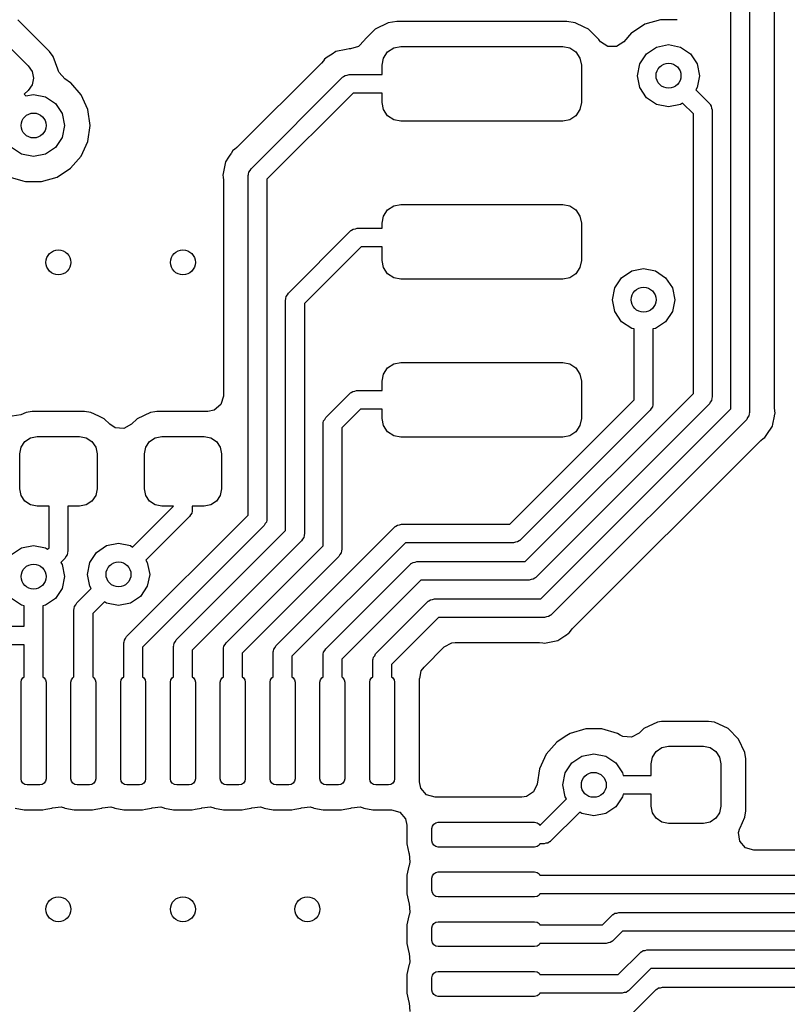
# Model space of a CAD drawing. Extents: x 0.4 to 10.6, y -8.1 to -0.4.
# Tile 30 of 42: x 6.405 to 6.648, y -2.156 to -1.844. Entities that reach past the tile are written whole.
import ezdxf

# ---------------------------------------------------------------- set-up
doc = ezdxf.new("R2010")
doc.units = 0
doc.header["$MEASUREMENT"] = 0
doc.layers.add('BLACK', color=7, linetype='CONTINUOUS')

msp = doc.modelspace()

# ---------------------------------------------------------------- linework, layer by layer
at = {"layer": 'BLACK', "linetype": 'CONTINUOUS'}
for p, q in [((6.63583, -1.8376), (6.63583, -1.96885)), ((6.62992, -1.96763), (6.62992, -1.83882)), ((6.64372, -1.9673), (6.64372, -1.83915)), ((6.41447, -1.85455), (6.40446, -1.84454)), ((6.60769, -1.84447), (6.60279, -1.84591)), ((6.61262, -1.84447), (6.60769, -1.84447)), ((6.61297, -1.84446), (6.61262, -1.84447)), ((6.51746, -1.84747), (6.5142, -1.85073)), ((6.5216, -1.84545), (6.51746, -1.84747)), ((6.52428, -1.84506), (6.5216, -1.84545)), ((6.57808, -1.84506), (6.52428, -1.84506)), ((6.52428, -1.84506), (6.52428, -1.84506)), ((6.58076, -1.84545), (6.57808, -1.84506)), ((6.57808, -1.84506), (6.57808, -1.84506)), ((6.58361, -1.84684), (6.58076, -1.84545)), ((6.58076, -1.84545), (6.58076, -1.84545)), ((6.5849, -1.84747), (6.58361, -1.84684)), ((6.58816, -1.85073), (6.5849, -1.84747)), ((6.60279, -1.84591), (6.5988, -1.84847)), ((6.60279, -1.84591), (6.60279, -1.84591)), ((6.60279, -1.84591), (6.60279, -1.84591)), ((6.5142, -1.85073), (6.51409, -1.85097)), ((6.5142, -1.85073), (6.5142, -1.85073)), ((6.5142, -1.85073), (6.5142, -1.85073)), ((6.58839, -1.85106), (6.58816, -1.85073)), ((6.5985, -1.84866), (6.59608, -1.85146)), ((6.5988, -1.84847), (6.5985, -1.84866)), ((6.39999, -1.85123), (6.40778, -1.85902)), ((6.50834, -1.85389), (6.50502, -1.85455)), ((6.50925, -1.8537), (6.50834, -1.85389)), ((6.50834, -1.85389), (6.50834, -1.85389)), ((6.5097, -1.8537), (6.50925, -1.8537)), ((6.51223, -1.853), (6.5097, -1.8537)), ((6.51409, -1.85097), (6.51223, -1.853)), ((6.52141, -1.85468), (6.52333, -1.8534)), ((6.52333, -1.8534), (6.52559, -1.85295)), ((6.52559, -1.85295), (6.57677, -1.85295)), ((6.57677, -1.85295), (6.57903, -1.8534)), ((6.57903, -1.8534), (6.58095, -1.85468)), ((6.58842, -1.85104), (6.58839, -1.85106)), ((6.5887, -1.85146), (6.58842, -1.85104)), ((6.59101, -1.85295), (6.5887, -1.85146)), ((6.59376, -1.85295), (6.59101, -1.85295)), ((6.59608, -1.85146), (6.59376, -1.85295)), ((6.60328, -1.85525), (6.60647, -1.85311)), ((6.60647, -1.85311), (6.61024, -1.85236)), ((6.61024, -1.85236), (6.614, -1.85311)), ((6.614, -1.85311), (6.6172, -1.85525)), ((6.41567, -1.85611), (6.41447, -1.85455)), ((6.41714, -1.86016), (6.41567, -1.85611)), ((6.50143, -1.85694), (6.50109, -1.85745)), ((6.50234, -1.85634), (6.50143, -1.85694)), ((6.50384, -1.85533), (6.50234, -1.85634)), ((6.50502, -1.85455), (6.50384, -1.85533)), ((6.50502, -1.85455), (6.50502, -1.85455)), ((6.51969, -1.85886), (6.52013, -1.8566)), ((6.52013, -1.8566), (6.52141, -1.85468)), ((6.58095, -1.85468), (6.58223, -1.8566)), ((6.58223, -1.8566), (6.58268, -1.85886)), ((6.60114, -1.85844), (6.60328, -1.85525)), ((6.6172, -1.85525), (6.61933, -1.85844)), ((6.40778, -1.85902), (6.40897, -1.86081)), ((6.41737, -1.86077), (6.41714, -1.86016)), ((6.50049, -1.85819), (6.47374, -1.88494)), ((6.50109, -1.85745), (6.50049, -1.85819)), ((6.51969, -1.86181), (6.51969, -1.85886)), ((6.58268, -1.85886), (6.58268, -1.87067)), ((6.60039, -1.8622), (6.60114, -1.85844)), ((6.61933, -1.85844), (6.62008, -1.8622)), ((6.40897, -1.86081), (6.40939, -1.86292)), ((6.40939, -1.86292), (6.40897, -1.86503)), ((6.41751, -1.86113), (6.41737, -1.86077)), ((6.41931, -1.86321), (6.41751, -1.86113)), ((6.42118, -1.86441), (6.41931, -1.86321)), ((6.47823, -1.89161), (6.50716, -1.86268)), ((6.50716, -1.86268), (6.50731, -1.86257)), ((6.50731, -1.86257), (6.50735, -1.8625)), ((6.50735, -1.8625), (6.50748, -1.86246)), ((6.50748, -1.86246), (6.508, -1.86209)), ((6.508, -1.86209), (6.50865, -1.86203)), ((6.50865, -1.86203), (6.50925, -1.86181)), ((6.50925, -1.86181), (6.51969, -1.86181)), ((6.60114, -1.86597), (6.60039, -1.8622)), ((6.62008, -1.8622), (6.61933, -1.86597)), ((6.40897, -1.86503), (6.40778, -1.86682)), ((6.42126, -1.86449), (6.42118, -1.86441)), ((6.42118, -1.86441), (6.42118, -1.86441)), ((6.42452, -1.86827), (6.42126, -1.86449)), ((6.60328, -1.86916), (6.60114, -1.86597)), ((6.61933, -1.86597), (6.61887, -1.86666)), ((6.40778, -1.86682), (6.40653, -1.86807)), ((6.40653, -1.86807), (6.40704, -1.86859)), ((6.40704, -1.86859), (6.40945, -1.86811)), ((6.40945, -1.86811), (6.41322, -1.86886)), ((6.41322, -1.86886), (6.41641, -1.87099)), ((6.42664, -1.8729), (6.42452, -1.86827)), ((6.51048, -1.86772), (6.48327, -1.89492)), ((6.51969, -1.86772), (6.51048, -1.86772)), ((6.51969, -1.87067), (6.51969, -1.86772)), ((6.60647, -1.8713), (6.60328, -1.86916)), ((6.61887, -1.86666), (6.62315, -1.87094)), ((6.41641, -1.87099), (6.41854, -1.87419)), ((6.52013, -1.87293), (6.51969, -1.87067)), ((6.58268, -1.87067), (6.58223, -1.87293)), ((6.61024, -1.87205), (6.60647, -1.8713)), ((6.614, -1.8713), (6.61024, -1.87205)), ((6.61469, -1.87084), (6.614, -1.8713)), ((6.61811, -1.87425), (6.61469, -1.87084)), ((6.62315, -1.87094), (6.62326, -1.87109)), ((6.62326, -1.87109), (6.62332, -1.87113)), ((6.62332, -1.87113), (6.62337, -1.87126)), ((6.62337, -1.87126), (6.62374, -1.87178)), ((6.62374, -1.87178), (6.6238, -1.87243)), ((6.6238, -1.87243), (6.62402, -1.87303)), ((6.41854, -1.87419), (6.41929, -1.87795)), ((6.42737, -1.87795), (6.42664, -1.8729)), ((6.52141, -1.87485), (6.52013, -1.87293)), ((6.52333, -1.87613), (6.52141, -1.87485)), ((6.58095, -1.87485), (6.57903, -1.87613)), ((6.58223, -1.87293), (6.58095, -1.87485)), ((6.61811, -1.96274), (6.61811, -1.87425)), ((6.62402, -1.87303), (6.62402, -1.96396)), ((6.41929, -1.87795), (6.41854, -1.88172)), ((6.42664, -1.883), (6.42737, -1.87795)), ((6.52559, -1.87657), (6.52333, -1.87613)), ((6.57677, -1.87657), (6.52559, -1.87657)), ((6.57903, -1.87613), (6.57677, -1.87657)), ((6.41854, -1.88172), (6.41641, -1.88491)), ((6.40568, -1.88705), (6.40249, -1.88491)), ((6.41641, -1.88491), (6.41322, -1.88705)), ((6.42452, -1.88764), (6.42664, -1.883)), ((6.47374, -1.88494), (6.473, -1.88554)), ((6.40945, -1.8878), (6.40568, -1.88705)), ((6.41322, -1.88705), (6.40945, -1.8878)), ((6.42118, -1.89149), (6.42452, -1.88764)), ((6.47111, -1.88795), (6.4701, -1.88947)), ((6.4713, -1.88768), (6.47111, -1.88795)), ((6.47179, -1.88694), (6.4713, -1.88768)), ((6.47189, -1.88679), (6.47179, -1.88694)), ((6.4725, -1.88588), (6.47189, -1.88679)), ((6.473, -1.88554), (6.4725, -1.88588)), ((6.4701, -1.88947), (6.46947, -1.89263)), ((6.4701, -1.88947), (6.4701, -1.88947)), ((6.40201, -1.89425), (6.40608, -1.89545)), ((6.412, -1.89569), (6.41689, -1.89425)), ((6.41689, -1.89425), (6.42118, -1.89149)), ((6.46947, -1.89263), (6.46926, -1.8937)), ((6.46926, -1.8937), (6.46937, -1.8943)), ((6.46937, -1.8943), (6.46947, -1.89525)), ((6.47736, -1.8937), (6.47739, -1.89352)), ((6.47736, -2.00121), (6.47736, -1.8937)), ((6.47737, -1.89344), (6.47743, -1.89333)), ((6.47739, -1.89352), (6.47737, -1.89344)), ((6.47743, -1.89333), (6.47754, -1.89269)), ((6.47754, -1.89269), (6.47795, -1.8922)), ((6.47795, -1.8922), (6.47823, -1.89161)), ((6.40608, -1.89545), (6.4069, -1.89569)), ((6.4069, -1.89569), (6.4069, -1.89569)), ((6.4069, -1.89569), (6.4069, -1.89569)), ((6.4069, -1.89569), (6.412, -1.89569)), ((6.412, -1.89569), (6.412, -1.89569)), ((6.46947, -1.89525), (6.46947, -1.9636)), ((6.48327, -1.89492), (6.48327, -2.00243)), ((6.52141, -1.90468), (6.52333, -1.9034)), ((6.52333, -1.9034), (6.52559, -1.90295)), ((6.52559, -1.90295), (6.57677, -1.90295)), ((6.57677, -1.90295), (6.57903, -1.9034)), ((6.57903, -1.9034), (6.58095, -1.90468)), ((6.51969, -1.90886), (6.52013, -1.9066)), ((6.52013, -1.9066), (6.52141, -1.90468)), ((6.58095, -1.90468), (6.58223, -1.9066)), ((6.58223, -1.9066), (6.58268, -1.90886)), ((6.51969, -1.91043), (6.51969, -1.90886)), ((6.58268, -1.90886), (6.58268, -1.92067)), ((6.49004, -1.93098), (6.50972, -1.9113)), ((6.50972, -1.9113), (6.50987, -1.91119)), ((6.50987, -1.91119), (6.50991, -1.91112)), ((6.50991, -1.91112), (6.51004, -1.91108)), ((6.51004, -1.91108), (6.51056, -1.91071)), ((6.51056, -1.91071), (6.51121, -1.91065)), ((6.51121, -1.91065), (6.51181, -1.91043)), ((6.51181, -1.91043), (6.51969, -1.91043)), ((6.51303, -1.91634), (6.49508, -1.93429)), ((6.51969, -1.91634), (6.51303, -1.91634)), ((6.51969, -1.92067), (6.51969, -1.91634)), ((6.52013, -1.92293), (6.51969, -1.92067)), ((6.58268, -1.92067), (6.58223, -1.92293)), ((6.52141, -1.92485), (6.52013, -1.92293)), ((6.52333, -1.92613), (6.52141, -1.92485)), ((6.58095, -1.92485), (6.57903, -1.92613)), ((6.58223, -1.92293), (6.58095, -1.92485)), ((6.5954, -1.92611), (6.5986, -1.92398)), ((6.5986, -1.92398), (6.60236, -1.92323)), ((6.60236, -1.92323), (6.60613, -1.92398)), ((6.60613, -1.92398), (6.60932, -1.92611)), ((6.52559, -1.92657), (6.52333, -1.92613)), ((6.57677, -1.92657), (6.52559, -1.92657)), ((6.57903, -1.92613), (6.57677, -1.92657)), ((6.59327, -1.9293), (6.5954, -1.92611)), ((6.60932, -1.92611), (6.61146, -1.9293)), ((6.48935, -1.93206), (6.48977, -1.93157)), ((6.48977, -1.93157), (6.49004, -1.93098)), ((6.59252, -1.93307), (6.59327, -1.9293)), ((6.61146, -1.9293), (6.6122, -1.93307)), ((6.48917, -1.93307), (6.48921, -1.93289)), ((6.48917, -2.0061), (6.48917, -1.93307)), ((6.48918, -1.93281), (6.48924, -1.9327)), ((6.48921, -1.93289), (6.48918, -1.93281)), ((6.48924, -1.9327), (6.48935, -1.93206)), ((6.49508, -1.93429), (6.49508, -2.00732)), ((6.59327, -1.93684), (6.59252, -1.93307)), ((6.6122, -1.93307), (6.61146, -1.93684)), ((6.5954, -1.94003), (6.59327, -1.93684)), ((6.61146, -1.93684), (6.60932, -1.94003)), ((6.5986, -1.94216), (6.5954, -1.94003)), ((6.60932, -1.94003), (6.60613, -1.94216)), ((6.59941, -1.94233), (6.5986, -1.94216)), ((6.59941, -1.96473), (6.59941, -1.94233)), ((6.60613, -1.94216), (6.60531, -1.94233)), ((6.60531, -1.94233), (6.60531, -1.96596)), ((6.52141, -1.95468), (6.52333, -1.9534)), ((6.52333, -1.9534), (6.52559, -1.95295)), ((6.52559, -1.95295), (6.57677, -1.95295)), ((6.57677, -1.95295), (6.57903, -1.9534)), ((6.57903, -1.9534), (6.58095, -1.95468)), ((6.51969, -1.95886), (6.52013, -1.9566)), ((6.52013, -1.9566), (6.52141, -1.95468)), ((6.58095, -1.95468), (6.58223, -1.9566)), ((6.58223, -1.9566), (6.58268, -1.95886)), ((6.51969, -1.96181), (6.51969, -1.95886)), ((6.58268, -1.95886), (6.58268, -1.97067)), ((6.50185, -1.97035), (6.50953, -1.96268)), ((6.50953, -1.96268), (6.50968, -1.96257)), ((6.50968, -1.96257), (6.50972, -1.9625)), ((6.50972, -1.9625), (6.50984, -1.96246)), ((6.50984, -1.96246), (6.51037, -1.96209)), ((6.51037, -1.96209), (6.51101, -1.96203)), ((6.51101, -1.96203), (6.51161, -1.96181)), ((6.51161, -1.96181), (6.51969, -1.96181)), ((6.56493, -2.01592), (6.61811, -1.96274)), ((6.46947, -1.9636), (6.46869, -1.96624)), ((6.56003, -2.00411), (6.59941, -1.96473)), ((6.62315, -1.96605), (6.56824, -2.02096)), ((6.60531, -1.96596), (6.60528, -1.96614)), ((6.62342, -1.96546), (6.62315, -1.96605)), ((6.62384, -1.96497), (6.62342, -1.96546)), ((6.62395, -1.96434), (6.62384, -1.96497)), ((6.624, -1.96422), (6.62395, -1.96434)), ((6.62402, -1.96396), (6.62398, -1.96414)), ((6.62398, -1.96414), (6.624, -1.96422)), ((6.40711, -1.96874), (6.40539, -1.96954)), ((6.40906, -1.96848), (6.40711, -1.96874)), ((6.42559, -1.96848), (6.40906, -1.96848)), ((6.42754, -1.96874), (6.42559, -1.96848)), ((6.43014, -1.96995), (6.42754, -1.96874)), ((6.42754, -1.96874), (6.42754, -1.96874)), ((6.42754, -1.96874), (6.42754, -1.96874)), ((6.44648, -1.96874), (6.44219, -1.97074)), ((6.44781, -1.96857), (6.44648, -1.96874)), ((6.44648, -1.96874), (6.44648, -1.96874)), ((6.44648, -1.96874), (6.44648, -1.96874)), ((6.44843, -1.96848), (6.44781, -1.96857)), ((6.46459, -1.96848), (6.44843, -1.96848)), ((6.46661, -1.96804), (6.46459, -1.96848)), ((6.46869, -1.96624), (6.46661, -1.96804)), ((6.51284, -1.96772), (6.50689, -1.97366)), ((6.51969, -1.96772), (6.51284, -1.96772)), ((6.51969, -1.97067), (6.51969, -1.96772)), ((6.60445, -1.96805), (6.56335, -2.00915)), ((6.56982, -2.02773), (6.62992, -1.96763)), ((6.60472, -1.96746), (6.60445, -1.96805)), ((6.60514, -1.96697), (6.60472, -1.96746)), ((6.60525, -1.96633), (6.60514, -1.96697)), ((6.6053, -1.96622), (6.60525, -1.96633)), ((6.60528, -1.96614), (6.6053, -1.96622)), ((6.63576, -1.96923), (6.63565, -1.96986)), ((6.63582, -1.96911), (6.63576, -1.96923)), ((6.63583, -1.96885), (6.63579, -1.96903)), ((6.63579, -1.96903), (6.63582, -1.96911)), ((6.64381, -1.96826), (6.64372, -1.9673)), ((6.64374, -1.96984), (6.64393, -1.96885)), ((6.64384, -1.96838), (6.64381, -1.96826)), ((6.64393, -1.96885), (6.64384, -1.96838)), ((6.40539, -1.96954), (6.40267, -1.96995)), ((6.43182, -1.97074), (6.43014, -1.96995)), ((6.43356, -1.97247), (6.43182, -1.97074)), ((6.44219, -1.97074), (6.44046, -1.97247)), ((6.50098, -1.97244), (6.50102, -1.97226)), ((6.501, -1.97218), (6.50105, -1.97207)), ((6.50102, -1.97226), (6.501, -1.97218)), ((6.50105, -1.97207), (6.50116, -1.97143)), ((6.50116, -1.97143), (6.50158, -1.97094)), ((6.50158, -1.97094), (6.50185, -1.97035)), ((6.52013, -1.97293), (6.51969, -1.97067)), ((6.63496, -1.97094), (6.57313, -2.03277)), ((6.58268, -1.97067), (6.58223, -1.97293)), ((6.63523, -1.97036), (6.63496, -1.97094)), ((6.63565, -1.96986), (6.63523, -1.97036)), ((6.64322, -1.97244), (6.64372, -1.96992)), ((6.64372, -1.96992), (6.64374, -1.96984)), ((6.64372, -1.96992), (6.64372, -1.96992)), ((6.64374, -1.96984), (6.64374, -1.96984)), ((6.4353, -1.97359), (6.43356, -1.97247)), ((6.43805, -1.97379), (6.4353, -1.97359)), ((6.44046, -1.97247), (6.43805, -1.97379)), ((6.50098, -2.01099), (6.50098, -1.97244)), ((6.50689, -1.97366), (6.50689, -2.01221)), ((6.52141, -1.97485), (6.52013, -1.97293)), ((6.52333, -1.97613), (6.52141, -1.97485)), ((6.58095, -1.97485), (6.57903, -1.97613)), ((6.58223, -1.97293), (6.58095, -1.97485)), ((6.64131, -1.97575), (6.64309, -1.97308)), ((6.64309, -1.97308), (6.64322, -1.97244)), ((6.40554, -1.97978), (6.40673, -1.97799)), ((6.40673, -1.97799), (6.40852, -1.9768)), ((6.40852, -1.9768), (6.41063, -1.97638)), ((6.41063, -1.97638), (6.42402, -1.97638)), ((6.42402, -1.97638), (6.42613, -1.9768)), ((6.42613, -1.9768), (6.42791, -1.97799)), ((6.42791, -1.97799), (6.42911, -1.97978)), ((6.44491, -1.97978), (6.4461, -1.97799)), ((6.4461, -1.97799), (6.44789, -1.9768)), ((6.44789, -1.9768), (6.45, -1.97638)), ((6.45, -1.97638), (6.46339, -1.97638)), ((6.46339, -1.97638), (6.4655, -1.9768)), ((6.4655, -1.9768), (6.46728, -1.97799)), ((6.46728, -1.97799), (6.46848, -1.97978)), ((6.52559, -1.97657), (6.52333, -1.97613)), ((6.57677, -1.97657), (6.52559, -1.97657)), ((6.57903, -1.97613), (6.57677, -1.97657)), ((6.57981, -2.03726), (6.63945, -1.97762)), ((6.63945, -1.97762), (6.64019, -1.97701)), ((6.64019, -1.97701), (6.64069, -1.97667)), ((6.64069, -1.97667), (6.64131, -1.97575)), ((6.40512, -1.98189), (6.40554, -1.97978)), ((6.42911, -1.97978), (6.42953, -1.98189)), ((6.44449, -1.98189), (6.44491, -1.97978)), ((6.46848, -1.97978), (6.4689, -1.98189)), ((6.40512, -1.99291), (6.40512, -1.98189)), ((6.42953, -1.98189), (6.42953, -1.99291)), ((6.44449, -1.99291), (6.44449, -1.98189)), ((6.4689, -1.98189), (6.4689, -1.99291)), ((6.40554, -1.99502), (6.40512, -1.99291)), ((6.42953, -1.99291), (6.42911, -1.99502)), ((6.44491, -1.99502), (6.44449, -1.99291)), ((6.4689, -1.99291), (6.46848, -1.99502)), ((6.40673, -1.99681), (6.40554, -1.99502)), ((6.40852, -1.99801), (6.40673, -1.99681)), ((6.42791, -1.99681), (6.42613, -1.99801)), ((6.42911, -1.99502), (6.42791, -1.99681)), ((6.4461, -1.99681), (6.44491, -1.99502)), ((6.44789, -1.99801), (6.4461, -1.99681)), ((6.46728, -1.99681), (6.4655, -1.99801)), ((6.46848, -1.99502), (6.46728, -1.99681)), ((6.41063, -1.99843), (6.40852, -1.99801)), ((6.41437, -1.99843), (6.41063, -1.99843)), ((6.41437, -2.01159), (6.41437, -1.99843)), ((6.42402, -1.99843), (6.42028, -1.99843)), ((6.42028, -1.99843), (6.42028, -2.01281)), ((6.42613, -1.99801), (6.42402, -1.99843)), ((6.44078, -2.01137), (6.45373, -1.99843)), ((6.45, -1.99843), (6.44789, -1.99801)), ((6.45373, -1.99843), (6.45, -1.99843)), ((6.45958, -2.00001), (6.45947, -2.00064)), ((6.45963, -1.99989), (6.45958, -2.00001)), ((6.45965, -1.99963), (6.45961, -1.99981)), ((6.45961, -1.99981), (6.45963, -1.99989)), ((6.46339, -1.99843), (6.45965, -1.99843)), ((6.45965, -1.99843), (6.45965, -1.99963)), ((6.4655, -1.99801), (6.46339, -1.99843)), ((6.43886, -2.03971), (6.47736, -2.00121)), ((6.45878, -2.00172), (6.44495, -2.01555)), ((6.45905, -2.00114), (6.45878, -2.00172)), ((6.45947, -2.00064), (6.45905, -2.00114)), ((6.48309, -2.00344), (6.48268, -2.00393)), ((6.4832, -2.00281), (6.48309, -2.00344)), ((6.48326, -2.00269), (6.4832, -2.00281)), ((6.48327, -2.00243), (6.48324, -2.00261)), ((6.48324, -2.00261), (6.48326, -2.00269)), ((6.4824, -2.00452), (6.4439, -2.04302)), ((6.4546, -2.04067), (6.48917, -2.0061)), ((6.48268, -2.00393), (6.4824, -2.00452)), ((6.4861, -2.04258), (6.5237, -2.00497)), ((6.5237, -2.00497), (6.52385, -2.00487)), ((6.52385, -2.00487), (6.52389, -2.0048)), ((6.52389, -2.0048), (6.52402, -2.00476)), ((6.52402, -2.00476), (6.52454, -2.00439)), ((6.52454, -2.00439), (6.52519, -2.00433)), ((6.52519, -2.00433), (6.52579, -2.00411)), ((6.52579, -2.00411), (6.56003, -2.00411)), ((6.49421, -2.00941), (6.45965, -2.04398)), ((6.49449, -2.00883), (6.49421, -2.00941)), ((6.4949, -2.00833), (6.49449, -2.00883)), ((6.49501, -2.0077), (6.4949, -2.00833)), ((6.49507, -2.00758), (6.49501, -2.0077)), ((6.49508, -2.00732), (6.49505, -2.0075)), ((6.49505, -2.0075), (6.49507, -2.00758)), ((6.56251, -2.00974), (6.56186, -2.00979)), ((6.56303, -2.00937), (6.56251, -2.00974)), ((6.56316, -2.00932), (6.56303, -2.00937)), ((6.5632, -2.00926), (6.56316, -2.00932)), ((6.56335, -2.00915), (6.5632, -2.00926)), ((6.40249, -2.01373), (6.40568, -2.0116)), ((6.40568, -2.0116), (6.40945, -2.01085)), ((6.40945, -2.01085), (6.41322, -2.0116)), ((6.41322, -2.0116), (6.41391, -2.01206)), ((6.41391, -2.01206), (6.41437, -2.01159)), ((6.42028, -2.01281), (6.42024, -2.013)), ((6.42936, -2.01304), (6.43256, -2.01091)), ((6.43256, -2.01091), (6.43632, -2.01016)), ((6.43632, -2.01016), (6.44009, -2.01091)), ((6.44009, -2.01091), (6.44078, -2.01137)), ((6.47035, -2.04162), (6.50098, -2.01099)), ((6.52702, -2.01002), (6.49114, -2.04589)), ((6.50682, -2.01259), (6.50671, -2.01322)), ((6.50688, -2.01247), (6.50682, -2.01259)), ((6.50689, -2.01221), (6.50686, -2.0124)), ((6.50686, -2.0124), (6.50688, -2.01247)), ((6.56126, -2.01002), (6.52702, -2.01002)), ((6.56186, -2.00979), (6.56126, -2.01002)), ((6.41941, -2.0149), (6.41808, -2.01623)), ((6.41968, -2.01432), (6.41941, -2.0149)), ((6.4201, -2.01382), (6.41968, -2.01432)), ((6.42021, -2.01319), (6.4201, -2.01382)), ((6.42026, -2.01307), (6.42021, -2.01319)), ((6.42024, -2.013), (6.42026, -2.01307)), ((6.42723, -2.01624), (6.42936, -2.01304)), ((6.44495, -2.01555), (6.44542, -2.01624)), ((6.50602, -2.0143), (6.47539, -2.04493)), ((6.5063, -2.01372), (6.50602, -2.0143)), ((6.50671, -2.01322), (6.5063, -2.01372)), ((6.53008, -2.01614), (6.53068, -2.01592)), ((6.53068, -2.01592), (6.56493, -2.01592)), ((6.41808, -2.01623), (6.41854, -2.01692)), ((6.41854, -2.01692), (6.41929, -2.02069)), ((6.42648, -2.02), (6.42723, -2.01624)), ((6.44542, -2.01624), (6.44617, -2.02)), ((6.50185, -2.04353), (6.5286, -2.01679)), ((6.5286, -2.01679), (6.52875, -2.01668)), ((6.52875, -2.01668), (6.52879, -2.01661)), ((6.52879, -2.01661), (6.52891, -2.01657)), ((6.52891, -2.01657), (6.52944, -2.0162)), ((6.52944, -2.0162), (6.53008, -2.01614)), ((6.41929, -2.02069), (6.41854, -2.02446)), ((6.42723, -2.02377), (6.42648, -2.02)), ((6.44617, -2.02), (6.44542, -2.02377)), ((6.53191, -2.02183), (6.50689, -2.04684)), ((6.56615, -2.02183), (6.53191, -2.02183)), ((6.56676, -2.02161), (6.56615, -2.02183)), ((6.5674, -2.02155), (6.56676, -2.02161)), ((6.56793, -2.02118), (6.5674, -2.02155)), ((6.56805, -2.02114), (6.56793, -2.02118)), ((6.56809, -2.02107), (6.56805, -2.02114)), ((6.56824, -2.02096), (6.56809, -2.02107)), ((6.41854, -2.02446), (6.41641, -2.02765)), ((6.42311, -2.02904), (6.42769, -2.02446)), ((6.42769, -2.02446), (6.42723, -2.02377)), ((6.44542, -2.02377), (6.44328, -2.02696)), ((6.40568, -2.02978), (6.40249, -2.02765)), ((6.41641, -2.02765), (6.41322, -2.02978)), ((6.44328, -2.02696), (6.44009, -2.0291)), ((6.53431, -2.02849), (6.53435, -2.02842)), ((6.53435, -2.02842), (6.53447, -2.02838)), ((6.53447, -2.02838), (6.535, -2.02801)), ((6.535, -2.02801), (6.53564, -2.02795)), ((6.53564, -2.02795), (6.53624, -2.02773)), ((6.53624, -2.02773), (6.54724, -2.02773)), ((6.54724, -2.02773), (6.56982, -2.02773)), ((6.4065, -2.02994), (6.40568, -2.02978)), ((6.4065, -2.03642), (6.4065, -2.02994)), ((6.41322, -2.02978), (6.4124, -2.02994)), ((6.4124, -2.02994), (6.4124, -2.03937)), ((6.42224, -2.03113), (6.42228, -2.03095)), ((6.42224, -2.05247), (6.42224, -2.03113)), ((6.42226, -2.03087), (6.42231, -2.03075)), ((6.42228, -2.03095), (6.42226, -2.03087)), ((6.42231, -2.03075), (6.42242, -2.03012)), ((6.42242, -2.03012), (6.42284, -2.02963)), ((6.42284, -2.02963), (6.42311, -2.02904)), ((6.43187, -2.02864), (6.42815, -2.03235)), ((6.43256, -2.0291), (6.43187, -2.02864)), ((6.43632, -2.02985), (6.43256, -2.0291)), ((6.44009, -2.0291), (6.43632, -2.02985)), ((6.5176, -2.04516), (6.53416, -2.0286)), ((6.53416, -2.0286), (6.53431, -2.02849)), ((6.42815, -2.03235), (6.42815, -2.05247)), ((6.53747, -2.03364), (6.52264, -2.04847)), ((6.54724, -2.03364), (6.53747, -2.03364)), ((6.57104, -2.03364), (6.54724, -2.03364)), ((6.57165, -2.03342), (6.57104, -2.03364)), ((6.57229, -2.03336), (6.57165, -2.03342)), ((6.57282, -2.03299), (6.57229, -2.03336)), ((6.57294, -2.03295), (6.57282, -2.03299)), ((6.57298, -2.03288), (6.57294, -2.03295)), ((6.57313, -2.03277), (6.57298, -2.03288)), ((6.3937, -2.03642), (6.4065, -2.03642)), ((6.5792, -2.038), (6.57981, -2.03726)), ((6.4124, -2.03937), (6.4124, -2.05247)), ((6.43806, -2.04143), (6.43817, -2.04079)), ((6.43817, -2.04079), (6.43858, -2.0403)), ((6.43858, -2.0403), (6.43886, -2.03971)), ((6.45433, -2.04125), (6.4546, -2.04067)), ((6.57211, -2.04153), (6.57527, -2.0409)), ((6.57527, -2.0409), (6.5774, -2.03948)), ((6.5774, -2.03948), (6.57796, -2.03911)), ((6.57796, -2.03911), (6.57848, -2.03876)), ((6.57796, -2.03911), (6.57796, -2.03911)), ((6.57848, -2.03876), (6.57886, -2.0385)), ((6.57848, -2.03876), (6.57848, -2.03876)), ((6.57886, -2.0385), (6.5792, -2.038)), ((6.4065, -2.04232), (6.39665, -2.04232)), ((6.4065, -2.05247), (6.4065, -2.04232)), ((6.43799, -2.0418), (6.43802, -2.04162)), ((6.43799, -2.05247), (6.43799, -2.0418)), ((6.438, -2.04154), (6.43806, -2.04143)), ((6.43802, -2.04162), (6.438, -2.04154)), ((6.4439, -2.04302), (6.4439, -2.05247)), ((6.45374, -2.04276), (6.45377, -2.04258)), ((6.45374, -2.05247), (6.45374, -2.04276)), ((6.45375, -2.0425), (6.45381, -2.04238)), ((6.45377, -2.04258), (6.45375, -2.0425)), ((6.45381, -2.04238), (6.45392, -2.04175)), ((6.45392, -2.04175), (6.45433, -2.04125)), ((6.45965, -2.04398), (6.45965, -2.05247)), ((6.46949, -2.04371), (6.46952, -2.04353)), ((6.46949, -2.05247), (6.46949, -2.04371)), ((6.4695, -2.04345), (6.46955, -2.04334)), ((6.46952, -2.04353), (6.4695, -2.04345)), ((6.46955, -2.04334), (6.46967, -2.0427)), ((6.46967, -2.0427), (6.47008, -2.04221)), ((6.47008, -2.04221), (6.47035, -2.04162)), ((6.4853, -2.04429), (6.48541, -2.04366)), ((6.48541, -2.04366), (6.48583, -2.04316)), ((6.48583, -2.04316), (6.4861, -2.04258)), ((6.50158, -2.04412), (6.50185, -2.04353)), ((6.53293, -2.04934), (6.53931, -2.04296)), ((6.53931, -2.04296), (6.54172, -2.04164)), ((6.54172, -2.04164), (6.54276, -2.04153)), ((6.54276, -2.04153), (6.54618, -2.04153)), ((6.54618, -2.04153), (6.56949, -2.04153)), ((6.56949, -2.04153), (6.57045, -2.04162)), ((6.57045, -2.04162), (6.57104, -2.04174)), ((6.57104, -2.04174), (6.57211, -2.04153)), ((6.57211, -2.04153), (6.57211, -2.04153)), ((6.47539, -2.04493), (6.47539, -2.05247)), ((6.48524, -2.04467), (6.48527, -2.04449)), ((6.48524, -2.05247), (6.48524, -2.04467)), ((6.48525, -2.04441), (6.4853, -2.04429)), ((6.48527, -2.04449), (6.48525, -2.04441)), ((6.49114, -2.04589), (6.49114, -2.05247)), ((6.50098, -2.04562), (6.50102, -2.04544)), ((6.50098, -2.05247), (6.50098, -2.04562)), ((6.501, -2.04536), (6.50105, -2.04525)), ((6.50102, -2.04544), (6.501, -2.04536)), ((6.50105, -2.04525), (6.50116, -2.04461)), ((6.50116, -2.04461), (6.50158, -2.04412)), ((6.50689, -2.04684), (6.50689, -2.05247)), ((6.51673, -2.04724), (6.51676, -2.04706)), ((6.51674, -2.04699), (6.5168, -2.04687)), ((6.51676, -2.04706), (6.51674, -2.04699)), ((6.5168, -2.04687), (6.51691, -2.04623)), ((6.51691, -2.04623), (6.51732, -2.04574)), ((6.51732, -2.04574), (6.5176, -2.04516)), ((6.51673, -2.05247), (6.51673, -2.04724)), ((6.52264, -2.04847), (6.52264, -2.05247)), ((6.53204, -2.05056), (6.53293, -2.04934)), ((6.40566, -2.05338), (6.40609, -2.05274)), ((6.40609, -2.05274), (6.4065, -2.05247)), ((6.4124, -2.05247), (6.41281, -2.05274)), ((6.41281, -2.05274), (6.41324, -2.05338)), ((6.42141, -2.05338), (6.42184, -2.05274)), ((6.42184, -2.05274), (6.42224, -2.05247)), ((6.42815, -2.05247), (6.42856, -2.05274)), ((6.42856, -2.05274), (6.42898, -2.05338)), ((6.43716, -2.05338), (6.43758, -2.05274)), ((6.43758, -2.05274), (6.43799, -2.05247)), ((6.4439, -2.05247), (6.44431, -2.05274)), ((6.44431, -2.05274), (6.44473, -2.05338)), ((6.45291, -2.05338), (6.45333, -2.05274)), ((6.45333, -2.05274), (6.45374, -2.05247)), ((6.45965, -2.05247), (6.46005, -2.05274)), ((6.46005, -2.05274), (6.46048, -2.05338)), ((6.46865, -2.05338), (6.46908, -2.05274)), ((6.46908, -2.05274), (6.46949, -2.05247)), ((6.47539, -2.05247), (6.4758, -2.05274)), ((6.4758, -2.05274), (6.47623, -2.05338)), ((6.4844, -2.05338), (6.48483, -2.05274)), ((6.48483, -2.05274), (6.48524, -2.05247)), ((6.49114, -2.05247), (6.49155, -2.05274)), ((6.49155, -2.05274), (6.49198, -2.05338)), ((6.50015, -2.05338), (6.50058, -2.05274)), ((6.50058, -2.05274), (6.50098, -2.05247)), ((6.50689, -2.05247), (6.5073, -2.05274)), ((6.5073, -2.05274), (6.50772, -2.05338)), ((6.5159, -2.05338), (6.51632, -2.05274)), ((6.51632, -2.05274), (6.51673, -2.05247)), ((6.52264, -2.05247), (6.52305, -2.05274)), ((6.52305, -2.05274), (6.52347, -2.05338)), ((6.53152, -2.08565), (6.53152, -2.05292)), ((6.53152, -2.05292), (6.53159, -2.05292)), ((6.53159, -2.05292), (6.53204, -2.05056)), ((6.40551, -2.05413), (6.40566, -2.05338)), ((6.40551, -2.08465), (6.40551, -2.05413)), ((6.41324, -2.05338), (6.41339, -2.05413)), ((6.41339, -2.05413), (6.41339, -2.08465)), ((6.42126, -2.05413), (6.42141, -2.05338)), ((6.42126, -2.08465), (6.42126, -2.05413)), ((6.42898, -2.05338), (6.42913, -2.05413)), ((6.42913, -2.05413), (6.42913, -2.08465)), ((6.43701, -2.05413), (6.43716, -2.05338)), ((6.43701, -2.08465), (6.43701, -2.05413)), ((6.44473, -2.05338), (6.44488, -2.05413)), ((6.44488, -2.05413), (6.44488, -2.08465)), ((6.45276, -2.05413), (6.45291, -2.05338)), ((6.45276, -2.08465), (6.45276, -2.05413)), ((6.46048, -2.05338), (6.46063, -2.05413)), ((6.46063, -2.05413), (6.46063, -2.08465)), ((6.4685, -2.05413), (6.46865, -2.05338)), ((6.4685, -2.08465), (6.4685, -2.05413)), ((6.47623, -2.05338), (6.47638, -2.05413)), ((6.47638, -2.05413), (6.47638, -2.08465)), ((6.48425, -2.05413), (6.4844, -2.05338)), ((6.48425, -2.08465), (6.48425, -2.05413)), ((6.49198, -2.05338), (6.49213, -2.05413)), ((6.49213, -2.05413), (6.49213, -2.08465)), ((6.5, -2.05413), (6.50015, -2.05338)), ((6.5, -2.08465), (6.5, -2.05413)), ((6.50772, -2.05338), (6.50787, -2.05413)), ((6.50787, -2.05413), (6.50787, -2.08465)), ((6.51575, -2.05413), (6.5159, -2.05338)), ((6.51575, -2.08465), (6.51575, -2.05413)), ((6.52347, -2.05338), (6.52362, -2.05413)), ((6.52362, -2.05413), (6.52362, -2.08465)), ((6.58406, -2.06888), (6.57917, -2.07031)), ((6.58916, -2.06888), (6.58406, -2.06888)), ((6.58406, -2.06888), (6.58406, -2.06888)), ((6.59406, -2.07031), (6.58916, -2.06888)), ((6.58916, -2.06888), (6.58916, -2.06888)), ((6.60243, -2.06877), (6.601, -2.0702)), ((6.60671, -2.06677), (6.60243, -2.06877)), ((6.60805, -2.0666), (6.60671, -2.06677)), ((6.60671, -2.06677), (6.60671, -2.06677)), ((6.60671, -2.06677), (6.60671, -2.06677)), ((6.60867, -2.06652), (6.60805, -2.0666)), ((6.62283, -2.06652), (6.60867, -2.06652)), ((6.62478, -2.06677), (6.62283, -2.06652)), ((6.62907, -2.06877), (6.62478, -2.06677)), ((6.62478, -2.06677), (6.62478, -2.06677)), ((6.62478, -2.06677), (6.62478, -2.06677)), ((6.63241, -2.07211), (6.62907, -2.06877)), ((6.5776, -2.07133), (6.57488, -2.07307)), ((6.57917, -2.07031), (6.5776, -2.07133)), ((6.57917, -2.07031), (6.57917, -2.07031)), ((6.57917, -2.07031), (6.57917, -2.07031)), ((6.5949, -2.07086), (6.59406, -2.07031)), ((6.59406, -2.07031), (6.59406, -2.07031)), ((6.59406, -2.07031), (6.59406, -2.07031)), ((6.59584, -2.07133), (6.5949, -2.07086)), ((6.59858, -2.07152), (6.59584, -2.07133)), ((6.601, -2.0702), (6.59858, -2.07152)), ((6.57488, -2.07307), (6.57154, -2.07693)), ((6.60634, -2.07602), (6.60813, -2.07483)), ((6.60813, -2.07483), (6.61024, -2.07441)), ((6.61024, -2.07441), (6.62126, -2.07441)), ((6.62126, -2.07441), (6.62337, -2.07483)), ((6.62337, -2.07483), (6.62516, -2.07602)), ((6.63441, -2.0764), (6.63241, -2.07211)), ((6.57154, -2.07693), (6.56942, -2.08157)), ((6.57154, -2.07693), (6.57154, -2.07693)), ((6.57965, -2.07965), (6.58285, -2.07752)), ((6.58285, -2.07752), (6.58661, -2.07677)), ((6.58661, -2.07677), (6.59038, -2.07752)), ((6.59038, -2.07752), (6.59357, -2.07965)), ((6.60472, -2.07992), (6.60514, -2.07781)), ((6.60514, -2.07781), (6.60634, -2.07602)), ((6.62516, -2.07602), (6.62635, -2.07781)), ((6.62635, -2.07781), (6.62677, -2.07992)), ((6.63467, -2.07835), (6.63441, -2.0764)), ((6.57752, -2.08285), (6.57965, -2.07965)), ((6.59357, -2.07965), (6.59571, -2.08285)), ((6.60472, -2.08366), (6.60472, -2.07992)), ((6.62677, -2.07992), (6.62677, -2.09331)), ((6.63467, -2.09488), (6.63467, -2.07835)), ((6.56942, -2.08157), (6.56873, -2.08634)), ((6.57677, -2.08661), (6.57752, -2.08285)), ((6.59571, -2.08285), (6.59587, -2.08366)), ((6.59587, -2.08366), (6.60472, -2.08366)), ((6.40566, -2.0854), (6.40551, -2.08465)), ((6.40609, -2.08604), (6.40566, -2.0854)), ((6.40673, -2.08646), (6.40609, -2.08604)), ((6.40748, -2.08661), (6.40673, -2.08646)), ((6.41142, -2.08661), (6.40748, -2.08661)), ((6.41217, -2.08646), (6.41142, -2.08661)), ((6.41281, -2.08604), (6.41217, -2.08646)), ((6.41324, -2.0854), (6.41281, -2.08604)), ((6.41339, -2.08465), (6.41324, -2.0854)), ((6.42141, -2.0854), (6.42126, -2.08465)), ((6.42184, -2.08604), (6.42141, -2.0854)), ((6.42248, -2.08646), (6.42184, -2.08604)), ((6.42323, -2.08661), (6.42248, -2.08646)), ((6.42717, -2.08661), (6.42323, -2.08661)), ((6.42792, -2.08646), (6.42717, -2.08661)), ((6.42856, -2.08604), (6.42792, -2.08646)), ((6.42898, -2.0854), (6.42856, -2.08604)), ((6.42913, -2.08465), (6.42898, -2.0854)), ((6.43716, -2.0854), (6.43701, -2.08465)), ((6.43758, -2.08604), (6.43716, -2.0854)), ((6.43822, -2.08646), (6.43758, -2.08604)), ((6.43898, -2.08661), (6.43822, -2.08646)), ((6.44291, -2.08661), (6.43898, -2.08661)), ((6.44367, -2.08646), (6.44291, -2.08661)), ((6.44431, -2.08604), (6.44367, -2.08646)), ((6.44473, -2.0854), (6.44431, -2.08604)), ((6.44488, -2.08465), (6.44473, -2.0854)), ((6.45291, -2.0854), (6.45276, -2.08465)), ((6.45333, -2.08604), (6.45291, -2.0854)), ((6.45397, -2.08646), (6.45333, -2.08604)), ((6.45472, -2.08661), (6.45397, -2.08646)), ((6.45866, -2.08661), (6.45472, -2.08661)), ((6.45941, -2.08646), (6.45866, -2.08661)), ((6.46005, -2.08604), (6.45941, -2.08646)), ((6.46048, -2.0854), (6.46005, -2.08604)), ((6.46063, -2.08465), (6.46048, -2.0854)), ((6.46865, -2.0854), (6.4685, -2.08465)), ((6.46908, -2.08604), (6.46865, -2.0854)), ((6.46972, -2.08646), (6.46908, -2.08604)), ((6.47047, -2.08661), (6.46972, -2.08646)), ((6.47441, -2.08661), (6.47047, -2.08661)), ((6.47516, -2.08646), (6.47441, -2.08661)), ((6.4758, -2.08604), (6.47516, -2.08646)), ((6.47623, -2.0854), (6.4758, -2.08604)), ((6.47638, -2.08465), (6.47623, -2.0854)), ((6.4844, -2.0854), (6.48425, -2.08465)), ((6.48483, -2.08604), (6.4844, -2.0854)), ((6.48547, -2.08646), (6.48483, -2.08604)), ((6.48622, -2.08661), (6.48547, -2.08646)), ((6.49016, -2.08661), (6.48622, -2.08661)), ((6.49091, -2.08646), (6.49016, -2.08661)), ((6.49155, -2.08604), (6.49091, -2.08646)), ((6.49198, -2.0854), (6.49155, -2.08604)), ((6.49213, -2.08465), (6.49198, -2.0854)), ((6.50015, -2.0854), (6.5, -2.08465)), ((6.50058, -2.08604), (6.50015, -2.0854)), ((6.50122, -2.08646), (6.50058, -2.08604)), ((6.50197, -2.08661), (6.50122, -2.08646)), ((6.50591, -2.08661), (6.50197, -2.08661)), ((6.50666, -2.08646), (6.50591, -2.08661)), ((6.5073, -2.08604), (6.50666, -2.08646)), ((6.50772, -2.0854), (6.5073, -2.08604)), ((6.50787, -2.08465), (6.50772, -2.0854)), ((6.5159, -2.0854), (6.51575, -2.08465)), ((6.51632, -2.08604), (6.5159, -2.0854)), ((6.51696, -2.08646), (6.51632, -2.08604)), ((6.51772, -2.08661), (6.51696, -2.08646)), ((6.52165, -2.08661), (6.51772, -2.08661)), ((6.52241, -2.08646), (6.52165, -2.08661)), ((6.52305, -2.08604), (6.52241, -2.08646)), ((6.52347, -2.0854), (6.52305, -2.08604)), ((6.52362, -2.08465), (6.52347, -2.0854)), ((6.53196, -2.08768), (6.53152, -2.08565)), ((6.56873, -2.08634), (6.56759, -2.08885)), ((6.57752, -2.09038), (6.57677, -2.08661)), ((6.53376, -2.08976), (6.53196, -2.08768)), ((6.5364, -2.09053), (6.53376, -2.08976)), ((6.5639, -2.09053), (6.5364, -2.09053)), ((6.56528, -2.09033), (6.5639, -2.09053)), ((6.56759, -2.08885), (6.56528, -2.09033)), ((6.57798, -2.09107), (6.57752, -2.09038)), ((6.59571, -2.09038), (6.59357, -2.09357)), ((6.59587, -2.08957), (6.59571, -2.09038)), ((6.60472, -2.08957), (6.59587, -2.08957)), ((6.60472, -2.09331), (6.60472, -2.08957)), ((6.41527, -2.09394), (6.41545, -2.09386)), ((6.41545, -2.09386), (6.41819, -2.09356)), ((6.41819, -2.09356), (6.41919, -2.09386)), ((6.41919, -2.09386), (6.41938, -2.09394)), ((6.43101, -2.09394), (6.4312, -2.09386)), ((6.4312, -2.09386), (6.43394, -2.09356)), ((6.43394, -2.09356), (6.43494, -2.09386)), ((6.43494, -2.09386), (6.43513, -2.09394)), ((6.44676, -2.09394), (6.44695, -2.09386)), ((6.44695, -2.09386), (6.44969, -2.09356)), ((6.44969, -2.09356), (6.45069, -2.09386)), ((6.45069, -2.09386), (6.45088, -2.09394)), ((6.46251, -2.09394), (6.4627, -2.09386)), ((6.4627, -2.09386), (6.46543, -2.09356)), ((6.46543, -2.09356), (6.46644, -2.09386)), ((6.46644, -2.09386), (6.46662, -2.09394)), ((6.47826, -2.09394), (6.47845, -2.09386)), ((6.47845, -2.09386), (6.48118, -2.09356)), ((6.48118, -2.09356), (6.48218, -2.09386)), ((6.48218, -2.09386), (6.48237, -2.09394)), ((6.49401, -2.09394), (6.49419, -2.09386)), ((6.49419, -2.09386), (6.49693, -2.09356)), ((6.49693, -2.09356), (6.49793, -2.09386)), ((6.49793, -2.09386), (6.49812, -2.09394)), ((6.50975, -2.09394), (6.50994, -2.09386)), ((6.50994, -2.09386), (6.51268, -2.09356)), ((6.51268, -2.09356), (6.51368, -2.09386)), ((6.51368, -2.09386), (6.51387, -2.09394)), ((6.56964, -2.09941), (6.57798, -2.09107)), ((6.59357, -2.09357), (6.59038, -2.09571)), ((6.60514, -2.09542), (6.60472, -2.09331)), ((6.62677, -2.09331), (6.62635, -2.09542)), ((6.40363, -2.09394), (6.40651, -2.09451)), ((6.40651, -2.09451), (6.40651, -2.09451)), ((6.40651, -2.09451), (6.40651, -2.09451)), ((6.40651, -2.09451), (6.41239, -2.09451)), ((6.41239, -2.09451), (6.41335, -2.09432)), ((6.41239, -2.09451), (6.41239, -2.09451)), ((6.41335, -2.09432), (6.41527, -2.09394)), ((6.41527, -2.09394), (6.41527, -2.09394)), ((6.41527, -2.09394), (6.41527, -2.09394)), ((6.41527, -2.09394), (6.41527, -2.09394)), ((6.41938, -2.09394), (6.41938, -2.09394)), ((6.41938, -2.09394), (6.41938, -2.09394)), ((6.41938, -2.09394), (6.41938, -2.09394)), ((6.41938, -2.09394), (6.42226, -2.09451)), ((6.42226, -2.09451), (6.42226, -2.09451)), ((6.42226, -2.09451), (6.42226, -2.09451)), ((6.42226, -2.09451), (6.42814, -2.09451)), ((6.42814, -2.09451), (6.4291, -2.09432)), ((6.42814, -2.09451), (6.42814, -2.09451)), ((6.4291, -2.09432), (6.43101, -2.09394)), ((6.43101, -2.09394), (6.43101, -2.09394)), ((6.43101, -2.09394), (6.43101, -2.09394)), ((6.43101, -2.09394), (6.43101, -2.09394)), ((6.43513, -2.09394), (6.43513, -2.09394)), ((6.43513, -2.09394), (6.43513, -2.09394)), ((6.43513, -2.09394), (6.43513, -2.09394)), ((6.43513, -2.09394), (6.438, -2.09451)), ((6.438, -2.09451), (6.438, -2.09451)), ((6.438, -2.09451), (6.438, -2.09451)), ((6.438, -2.09451), (6.44388, -2.09451)), ((6.44388, -2.09451), (6.44484, -2.09432)), ((6.44388, -2.09451), (6.44388, -2.09451)), ((6.44484, -2.09432), (6.44676, -2.09394)), ((6.44676, -2.09394), (6.44676, -2.09394)), ((6.44676, -2.09394), (6.44676, -2.09394)), ((6.44676, -2.09394), (6.44676, -2.09394)), ((6.45088, -2.09394), (6.45088, -2.09394)), ((6.45088, -2.09394), (6.45088, -2.09394)), ((6.45088, -2.09394), (6.45088, -2.09394)), ((6.45088, -2.09394), (6.45375, -2.09451)), ((6.45375, -2.09451), (6.45375, -2.09451)), ((6.45375, -2.09451), (6.45375, -2.09451)), ((6.45375, -2.09451), (6.45963, -2.09451)), ((6.45963, -2.09451), (6.46059, -2.09432)), ((6.45963, -2.09451), (6.45963, -2.09451)), ((6.46059, -2.09432), (6.46251, -2.09394)), ((6.46251, -2.09394), (6.46251, -2.09394)), ((6.46251, -2.09394), (6.46251, -2.09394)), ((6.46251, -2.09394), (6.46251, -2.09394)), ((6.46662, -2.09394), (6.46662, -2.09394)), ((6.46662, -2.09394), (6.46662, -2.09394)), ((6.46662, -2.09394), (6.46662, -2.09394)), ((6.46662, -2.09394), (6.4695, -2.09451)), ((6.4695, -2.09451), (6.4695, -2.09451)), ((6.4695, -2.09451), (6.4695, -2.09451)), ((6.4695, -2.09451), (6.47538, -2.09451)), ((6.47538, -2.09451), (6.47634, -2.09432)), ((6.47538, -2.09451), (6.47538, -2.09451)), ((6.47634, -2.09432), (6.47826, -2.09394)), ((6.47826, -2.09394), (6.47826, -2.09394)), ((6.47826, -2.09394), (6.47826, -2.09394)), ((6.47826, -2.09394), (6.47826, -2.09394)), ((6.48237, -2.09394), (6.48237, -2.09394)), ((6.48237, -2.09394), (6.48237, -2.09394)), ((6.48237, -2.09394), (6.48237, -2.09394)), ((6.48237, -2.09394), (6.48525, -2.09451)), ((6.48525, -2.09451), (6.48525, -2.09451)), ((6.48525, -2.09451), (6.48525, -2.09451)), ((6.48525, -2.09451), (6.49113, -2.09451)), ((6.49113, -2.09451), (6.49209, -2.09432)), ((6.49113, -2.09451), (6.49113, -2.09451)), ((6.49209, -2.09432), (6.49401, -2.09394)), ((6.49401, -2.09394), (6.49401, -2.09394)), ((6.49401, -2.09394), (6.49401, -2.09394)), ((6.49401, -2.09394), (6.49401, -2.09394)), ((6.49812, -2.09394), (6.49812, -2.09394)), ((6.49812, -2.09394), (6.49812, -2.09394)), ((6.49812, -2.09394), (6.49812, -2.09394)), ((6.49812, -2.09394), (6.501, -2.09451)), ((6.501, -2.09451), (6.501, -2.09451)), ((6.501, -2.09451), (6.501, -2.09451)), ((6.501, -2.09451), (6.50688, -2.09451)), ((6.50688, -2.09451), (6.50784, -2.09432)), ((6.50688, -2.09451), (6.50688, -2.09451)), ((6.50784, -2.09432), (6.50975, -2.09394)), ((6.50975, -2.09394), (6.50975, -2.09394)), ((6.50975, -2.09394), (6.50975, -2.09394)), ((6.50975, -2.09394), (6.50975, -2.09394)), ((6.51387, -2.09394), (6.51387, -2.09394)), ((6.51387, -2.09394), (6.51387, -2.09394)), ((6.51387, -2.09394), (6.51387, -2.09394)), ((6.51387, -2.09394), (6.51674, -2.09451)), ((6.51674, -2.09451), (6.51675, -2.09451)), ((6.51675, -2.09451), (6.52266, -2.09451)), ((6.52266, -2.09451), (6.5253, -2.09528)), ((6.5253, -2.09528), (6.5271, -2.09736)), ((6.58216, -2.09525), (6.57295, -2.10445)), ((6.58285, -2.09571), (6.58216, -2.09525)), ((6.58661, -2.09646), (6.58285, -2.09571)), ((6.59038, -2.09571), (6.58661, -2.09646)), ((6.60634, -2.0972), (6.60514, -2.09542)), ((6.62635, -2.09542), (6.62516, -2.0972)), ((6.63286, -2.10016), (6.63441, -2.09683)), ((6.63441, -2.09683), (6.63467, -2.09488)), ((6.5271, -2.09736), (6.52754, -2.09939)), ((6.52754, -2.09939), (6.52754, -2.09942)), ((6.52754, -2.09942), (6.52754, -2.1053)), ((6.53543, -2.10039), (6.53558, -2.09964)), ((6.53558, -2.09964), (6.53601, -2.099)), ((6.53601, -2.099), (6.53665, -2.09858)), ((6.53665, -2.09858), (6.5374, -2.09843)), ((6.5374, -2.09843), (6.56791, -2.09843)), ((6.56791, -2.09843), (6.56867, -2.09858)), ((6.56867, -2.09858), (6.56931, -2.099)), ((6.56931, -2.099), (6.56958, -2.09941)), ((6.56958, -2.09941), (6.56964, -2.09941)), ((6.60813, -2.0984), (6.60634, -2.0972)), ((6.61024, -2.09882), (6.60813, -2.0984)), ((6.62126, -2.09882), (6.61024, -2.09882)), ((6.62337, -2.0984), (6.62126, -2.09882)), ((6.62516, -2.0972), (6.62337, -2.0984)), ((6.53543, -2.10433), (6.53543, -2.10039)), ((6.63237, -2.10169), (6.63278, -2.10032)), ((6.63277, -2.10441), (6.63237, -2.10169)), ((6.63278, -2.10032), (6.63286, -2.10016)), ((6.52754, -2.1053), (6.52754, -2.1053)), ((6.52754, -2.1053), (6.52754, -2.1053)), ((6.52754, -2.1053), (6.52811, -2.10818)), ((6.53558, -2.10508), (6.53543, -2.10433)), ((6.53601, -2.10572), (6.53558, -2.10508)), ((6.53665, -2.10615), (6.53601, -2.10572)), ((6.5374, -2.1063), (6.53665, -2.10615)), ((6.56791, -2.1063), (6.5374, -2.1063)), ((6.56867, -2.10615), (6.56791, -2.1063)), ((6.56931, -2.10572), (6.56867, -2.10615)), ((6.56958, -2.10531), (6.56931, -2.10572)), ((6.57087, -2.10531), (6.56958, -2.10531)), ((6.57147, -2.10509), (6.57087, -2.10531)), ((6.57211, -2.10504), (6.57147, -2.10509)), ((6.57264, -2.10467), (6.57211, -2.10504)), ((6.57276, -2.10462), (6.57264, -2.10467)), ((6.5728, -2.10456), (6.57276, -2.10462)), ((6.57295, -2.10445), (6.5728, -2.10456)), ((6.63457, -2.10649), (6.63277, -2.10441)), ((6.52811, -2.10818), (6.52819, -2.10837)), ((6.52819, -2.10837), (6.52848, -2.1111)), ((6.63721, -2.10726), (6.63457, -2.10649)), ((6.66954, -2.10726), (6.63721, -2.10726)), ((6.52811, -2.11229), (6.52754, -2.11517)), ((6.52819, -2.1121), (6.52811, -2.11229)), ((6.52848, -2.1111), (6.52819, -2.1121)), ((6.52754, -2.11517), (6.52754, -2.11517)), ((6.52754, -2.11517), (6.52754, -2.12105)), ((6.53543, -2.11614), (6.53558, -2.11539)), ((6.53558, -2.11539), (6.53601, -2.11475)), ((6.53601, -2.11475), (6.53665, -2.11432)), ((6.53665, -2.11432), (6.5374, -2.11417)), ((6.5374, -2.11417), (6.56791, -2.11417)), ((6.56791, -2.11417), (6.56867, -2.11432)), ((6.56867, -2.11432), (6.56931, -2.11475)), ((6.56931, -2.11475), (6.56958, -2.11516)), ((6.56958, -2.11516), (6.67483, -2.11516)), ((6.53543, -2.12008), (6.53543, -2.11614)), ((6.52754, -2.12105), (6.52754, -2.12105)), ((6.52754, -2.12105), (6.52754, -2.12105)), ((6.52754, -2.12105), (6.52811, -2.12393)), ((6.53558, -2.12083), (6.53543, -2.12008)), ((6.53601, -2.12147), (6.53558, -2.12083)), ((6.53665, -2.1219), (6.53601, -2.12147)), ((6.5374, -2.12205), (6.53665, -2.1219)), ((6.56867, -2.1219), (6.56791, -2.12205)), ((6.56931, -2.12147), (6.56867, -2.1219)), ((6.56958, -2.12106), (6.56931, -2.12147)), ((6.67605, -2.12106), (6.56958, -2.12106)), ((6.52811, -2.12393), (6.52819, -2.12412)), ((6.52819, -2.12412), (6.52848, -2.12685)), ((6.56791, -2.12205), (6.5374, -2.12205)), ((6.52811, -2.12804), (6.52754, -2.13092)), ((6.52819, -2.12785), (6.52811, -2.12804)), ((6.52848, -2.12685), (6.52819, -2.12785)), ((6.58933, -2.13091), (6.5924, -2.12783)), ((6.5924, -2.12783), (6.59255, -2.12773)), ((6.59255, -2.12773), (6.59259, -2.12766)), ((6.59259, -2.12766), (6.59271, -2.12761)), ((6.59271, -2.12761), (6.59324, -2.12725)), ((6.59324, -2.12725), (6.59388, -2.12719)), ((6.59388, -2.12719), (6.59449, -2.12697)), ((6.59449, -2.12697), (6.67972, -2.12697)), ((6.52754, -2.13092), (6.52754, -2.13092)), ((6.52754, -2.13092), (6.52754, -2.1368)), ((6.53543, -2.13189), (6.53558, -2.13114)), ((6.53558, -2.13114), (6.53601, -2.1305)), ((6.53601, -2.1305), (6.53665, -2.13007)), ((6.53665, -2.13007), (6.5374, -2.12992)), ((6.5374, -2.12992), (6.56791, -2.12992)), ((6.56791, -2.12992), (6.56867, -2.13007)), ((6.56867, -2.13007), (6.56931, -2.1305)), ((6.56931, -2.1305), (6.56958, -2.13091)), ((6.56958, -2.13091), (6.58933, -2.13091)), ((6.53543, -2.13583), (6.53543, -2.13189)), ((6.59571, -2.13287), (6.59264, -2.13595)), ((6.68095, -2.13287), (6.59571, -2.13287)), ((6.52754, -2.1368), (6.52754, -2.1368)), ((6.52754, -2.1368), (6.52754, -2.1368)), ((6.52754, -2.1368), (6.52811, -2.13967)), ((6.53558, -2.13658), (6.53543, -2.13583)), ((6.53601, -2.13722), (6.53558, -2.13658)), ((6.53665, -2.13765), (6.53601, -2.13722)), ((6.56931, -2.13722), (6.56867, -2.13765)), ((6.56958, -2.13681), (6.56931, -2.13722)), ((6.59055, -2.13681), (6.56958, -2.13681)), ((6.59116, -2.13659), (6.59055, -2.13681)), ((6.5918, -2.13653), (6.59116, -2.13659)), ((6.59233, -2.13616), (6.5918, -2.13653)), ((6.59245, -2.13612), (6.59233, -2.13616)), ((6.59249, -2.13605), (6.59245, -2.13612)), ((6.59264, -2.13595), (6.59249, -2.13605)), ((6.52811, -2.13967), (6.52819, -2.13986)), ((6.52819, -2.13986), (6.52848, -2.1426)), ((6.5374, -2.1378), (6.53665, -2.13765)), ((6.56791, -2.1378), (6.5374, -2.1378)), ((6.56867, -2.13765), (6.56791, -2.1378)), ((6.59434, -2.14665), (6.60135, -2.13964)), ((6.60135, -2.13964), (6.6015, -2.13954)), ((6.6015, -2.13954), (6.60154, -2.13947)), ((6.60154, -2.13947), (6.60166, -2.13943)), ((6.60166, -2.13943), (6.60219, -2.13906)), ((6.60219, -2.13906), (6.60283, -2.139)), ((6.60283, -2.139), (6.60343, -2.13878)), ((6.60343, -2.13878), (6.68461, -2.13878)), ((6.52819, -2.1436), (6.52811, -2.14379)), ((6.52848, -2.1426), (6.52819, -2.1436)), ((6.52811, -2.14379), (6.52754, -2.14667)), ((6.52754, -2.14667), (6.52754, -2.14667)), ((6.52754, -2.14667), (6.52754, -2.15255)), ((6.53558, -2.14688), (6.53601, -2.14625)), ((6.53601, -2.14625), (6.53665, -2.14582)), ((6.53665, -2.14582), (6.5374, -2.14567)), ((6.5374, -2.14567), (6.56791, -2.14567)), ((6.56791, -2.14567), (6.56867, -2.14582)), ((6.56867, -2.14582), (6.56931, -2.14625)), ((6.56931, -2.14625), (6.56958, -2.14665)), ((6.56958, -2.14665), (6.59434, -2.14665)), ((6.60466, -2.14469), (6.59765, -2.15169)), ((6.68584, -2.14469), (6.60466, -2.14469)), ((6.53543, -2.14764), (6.53558, -2.14688)), ((6.53543, -2.15157), (6.53543, -2.14764)), ((6.52754, -2.15255), (6.52754, -2.15255)), ((6.52754, -2.15255), (6.52754, -2.15255)), ((6.52754, -2.15255), (6.52811, -2.15542)), ((6.53558, -2.15233), (6.53543, -2.15157)), ((6.53601, -2.15297), (6.53558, -2.15233)), ((6.53665, -2.15339), (6.53601, -2.15297)), ((6.56931, -2.15297), (6.56867, -2.15339)), ((6.56958, -2.15256), (6.56931, -2.15297)), ((6.59556, -2.15256), (6.56958, -2.15256)), ((6.59529, -2.1624), (6.60624, -2.15146)), ((6.59617, -2.15234), (6.59556, -2.15256)), ((6.59681, -2.15228), (6.59617, -2.15234)), ((6.59734, -2.15191), (6.59681, -2.15228)), ((6.59746, -2.15187), (6.59734, -2.15191)), ((6.5975, -2.1518), (6.59746, -2.15187)), ((6.59765, -2.15169), (6.5975, -2.1518)), ((6.60624, -2.15146), (6.60639, -2.15135)), ((6.60639, -2.15135), (6.60643, -2.15128)), ((6.60643, -2.15128), (6.60655, -2.15124)), ((6.60655, -2.15124), (6.60708, -2.15087)), ((6.60708, -2.15087), (6.60772, -2.15081)), ((6.60772, -2.15081), (6.60833, -2.15059)), ((6.60833, -2.15059), (6.7046, -2.15059)), ((6.52811, -2.15542), (6.52819, -2.15561)), ((6.52819, -2.15561), (6.52848, -2.15835)), ((6.5374, -2.15354), (6.53665, -2.15339)), ((6.56791, -2.15354), (6.5374, -2.15354)), ((6.56867, -2.15339), (6.56791, -2.15354))]:
    msp.add_line(p, q, dxfattribs=at)
at = {"layer": 'BLACK'}
for centre in [(6.61024, -1.8622), (6.40945, -1.87795), (6.41732, -1.92126), (6.45669, -1.92126), (6.60236, -1.93307), (6.40945, -2.02069), (6.43632, -2.02), (6.58661, -2.08661), (6.41732, -2.12598), (6.45669, -2.12598), (6.49606, -2.12598)]:
    msp.add_circle(centre, 0.00394, dxfattribs=at)

doc.saveas('drawing.dxf')
